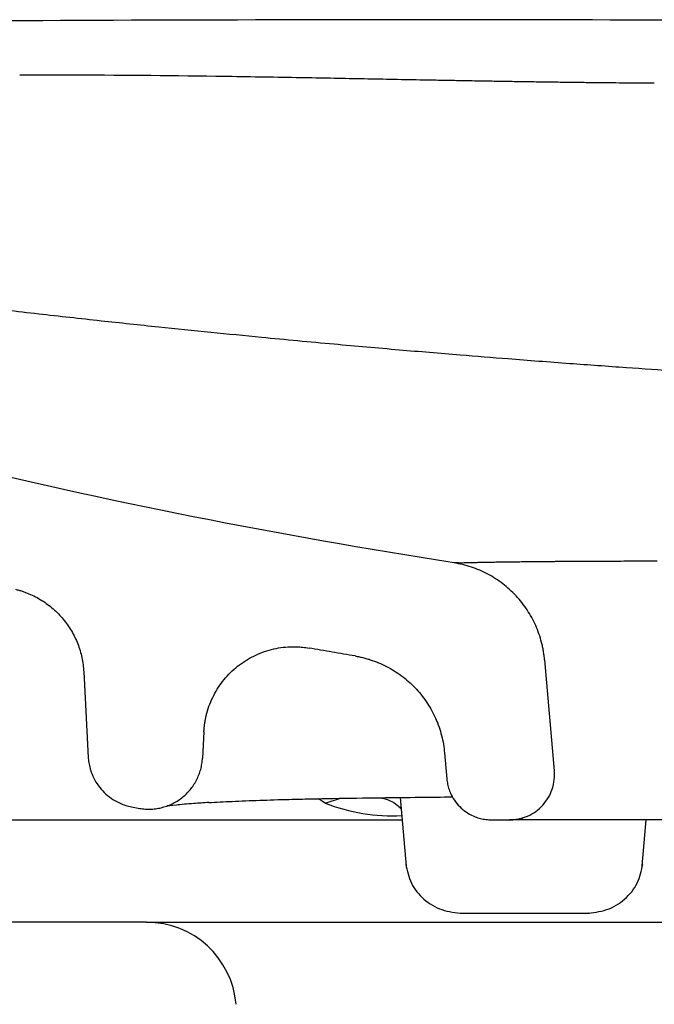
# Model space of a CAD drawing. Header units: millimetres. Extents: x 4421.4 to 4421.82, y 2367.666 to 2368.026.
# Tile 5 of 9: x 4421.545 to 4421.58, y 2367.971 to 2368.026. Entities that reach past the tile are written whole.
import ezdxf

# ---------------------------------------------------------------- set-up
doc = ezdxf.new("R2010")
doc.units = ezdxf.units.MM
doc.layers.add('SANINDUSA', color=3, linetype='Continuous')

msp = doc.modelspace()

# ---------------------------------------------------------------- linework, layer by layer
at = {"layer": 'SANINDUSA'}
for p, q in [((4421.574263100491, 2367.990479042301), (4421.574803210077, 2367.984305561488)), ((4421.548609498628, 2367.989820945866), (4421.548859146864, 2367.985057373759)), ((4421.555297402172, 2367.986480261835), (4421.555220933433, 2367.985021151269)), ((4421.568692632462, 2367.985309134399), (4421.568818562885, 2367.983869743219)), ((4421.562043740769, 2367.982522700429), (4421.56290412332, 2367.982784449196)), ((4421.566223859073, 2367.982830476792), (4421.566557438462, 2367.979016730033)), ((4421.551269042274, 2367.982309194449), (4421.551644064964, 2367.982234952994)), ((4421.562043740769, 2367.982522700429), (4421.561681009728, 2367.982762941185)), ((4421.566146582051, 2367.982306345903), (4421.566146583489, 2367.982306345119)), ((4421.571308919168, 2367.981587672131), (4421.572312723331, 2367.981587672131)), ((4421.579700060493, 2367.979028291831), (4421.579923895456, 2367.981587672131)), ((4421.552112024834, 2367.975887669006), (4421.480797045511, 2367.975887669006)), ((4421.552112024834, 2367.975887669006), (4421.626026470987, 2367.975887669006))]:
    msp.add_line(p, q, dxfattribs=at)
at = {"layer": 'SANINDUSA', "flags": 128}
msp.add_lwpolyline([(4421.566277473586, 2367.982217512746), (4421.566146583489, 2367.982306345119), (4421.566146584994, 2367.982306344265)], dxfattribs=at)
at = {"layer": 'SANINDUSA'}
for centre, radius, start, end in [((4421.569381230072, 2367.994936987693), 0.0009557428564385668, 85.03491030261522, 98.46199369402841), ((4421.565825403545, 2367.992208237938), 0.01039762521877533, 248.6721246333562, 272.6827258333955), ((4421.552112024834, 2367.970887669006), 0.005000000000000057, 4.999999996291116, 90)]:
    msp.add_arc(centre, radius, start, end, dxfattribs=at)
for points, knots in [([(4421.790377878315, 2368.009163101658), (4421.785512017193, 2368.010676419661), (4421.775780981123, 2368.013702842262), (4421.76089597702, 2368.017434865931), (4421.74578073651, 2368.020364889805), (4421.730334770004, 2368.022464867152), (4421.714652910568, 2368.023768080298), (4421.693514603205, 2368.024543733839), (4421.667088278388, 2368.02509614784), (4421.63538556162, 2368.025631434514), (4421.603678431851, 2368.026010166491), (4421.572020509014, 2368.026120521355), (4421.540414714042, 2368.026066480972), (4421.519381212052, 2368.025799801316), (4421.508864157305, 2368.025666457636)], [0, 0, 0, 0, 0.05398555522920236, 0.1079634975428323, 0.1625019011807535, 0.2170432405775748, 0.2730481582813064, 0.3291597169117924, 0.4411382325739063, 0.5531181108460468, 0.6651184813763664, 0.7771188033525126, 0.8885561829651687, 1, 1, 1, 1]), ([(4421.545044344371, 2368.023031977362), (4421.545054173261, 2368.023032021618), (4421.545073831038, 2368.02303211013), (4421.545113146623, 2368.023032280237), (4421.545162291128, 2368.023032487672), (4421.545240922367, 2368.023032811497), (4421.545457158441, 2368.023033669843), (4421.546282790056, 2368.023036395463), (4421.549821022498, 2368.023039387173), (4421.553201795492, 2368.022999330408), (4421.555953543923, 2368.02296672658)], [0, 0, 0, 0, 0.002702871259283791, 0.005405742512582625, 0.0108114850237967, 0.01621722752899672, 0.02702871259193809, 0.070274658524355, 0.2432587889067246, 1, 1, 1, 1]), ([(4421.555953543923, 2368.02296672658), (4421.556031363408, 2368.022965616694), (4421.556181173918, 2368.022963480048), (4421.556402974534, 2368.022960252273), (4421.556546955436, 2368.022958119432), (4421.556618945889, 2368.022957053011)], [0, 0, 0, 0, 0.3508518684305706, 0.6754259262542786, 1, 1, 1, 1]), ([(4421.556618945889, 2368.022957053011), (4421.557976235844, 2368.022935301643), (4421.56043952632, 2368.022895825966), (4421.564008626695, 2368.022827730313), (4421.566220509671, 2368.022785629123), (4421.567326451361, 2368.022764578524)], [0, 0, 0, 0, 0.3802687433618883, 0.6901343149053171, 1, 1, 1, 1]), ([(4421.567326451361, 2368.022764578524), (4421.567484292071, 2368.022761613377), (4421.567786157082, 2368.022755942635), (4421.56823204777, 2368.022747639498), (4421.568520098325, 2368.022742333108), (4421.568664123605, 2368.022739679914)], [0, 0, 0, 0, 0.3539907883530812, 0.6769953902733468, 1, 1, 1, 1]), ([(4421.568664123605, 2368.022739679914), (4421.568821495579, 2368.022736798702), (4421.569123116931, 2368.022731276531), (4421.569568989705, 2368.022723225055), (4421.569857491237, 2368.022718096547), (4421.570001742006, 2368.022715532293)], [0, 0, 0, 0, 0.3529542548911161, 0.6764771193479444, 1, 1, 1, 1]), ([(4421.570001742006, 2368.022715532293), (4421.570158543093, 2368.022712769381), (4421.570459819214, 2368.022707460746), (4421.570905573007, 2368.022699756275), (4421.571194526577, 2368.022694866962), (4421.571339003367, 2368.022692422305)], [0, 0, 0, 0, 0.3517682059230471, 0.6758840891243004, 1, 1, 1, 1]), ([(4421.571339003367, 2368.022692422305), (4421.571495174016, 2368.022689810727), (4421.571796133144, 2368.02268477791), (4421.572241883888, 2368.02267751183), (4421.572531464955, 2368.02267292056), (4421.572676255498, 2368.022670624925)], [0, 0, 0, 0, 0.3503566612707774, 0.6751783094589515, 1, 1, 1, 1]), ([(4421.572676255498, 2368.022670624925), (4421.572831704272, 2368.022668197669), (4421.573132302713, 2368.022663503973), (4421.57357805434, 2368.022656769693), (4421.573868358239, 2368.022652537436), (4421.574013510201, 2368.022650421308)], [0, 0, 0, 0, 0.3487367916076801, 0.6743683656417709, 1, 1, 1, 1]), ([(4421.574013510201, 2368.022650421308), (4421.57416815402, 2368.022648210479), (4421.574468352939, 2368.022643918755), (4421.574914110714, 2368.022637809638), (4421.57520522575, 2368.022633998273), (4421.575350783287, 2368.02263209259)], [0, 0, 0, 0, 0.3469263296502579, 0.6734631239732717, 1, 1, 1, 1]), ([(4421.575350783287, 2368.02263209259), (4421.575504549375, 2368.02263012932), (4421.575804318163, 2368.022626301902), (4421.576250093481, 2368.022620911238), (4421.576542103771, 2368.022617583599), (4421.576688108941, 2368.022615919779)], [0, 0, 0, 0, 0.3449437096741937, 0.6724718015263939, 1, 1, 1, 1]), ([(4421.576688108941, 2368.022615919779), (4421.576840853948, 2368.022614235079), (4421.577140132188, 2368.022610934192), (4421.57758594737, 2368.022606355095), (4421.577879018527, 2368.022603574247), (4421.578025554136, 2368.022602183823)], [0, 0, 0, 0, 0.3426223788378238, 0.6713111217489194, 1, 1, 1, 1]), ([(4421.578025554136, 2368.022602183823), (4421.578294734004, 2368.022599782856), (4421.578820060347, 2368.022595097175), (4421.579601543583, 2368.022589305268), (4421.580113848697, 2368.022586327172), (4421.58037000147, 2368.022584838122)], [0, 0, 0, 0, 0.3444518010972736, 0.6722256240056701, 1, 1, 1, 1]), ([(4421.530769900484, 2368.011628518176), (4421.538064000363, 2368.010700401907), (4421.538984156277, 2368.010585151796), (4421.540632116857, 2368.010383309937), (4421.54298843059, 2368.010100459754), (4421.546049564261, 2368.009746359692), (4421.549462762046, 2368.009368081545), (4421.552658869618, 2368.009026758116), (4421.555634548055, 2368.008721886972), (4421.558882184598, 2368.008402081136), (4421.562372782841, 2368.008074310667), (4421.566067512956, 2368.0077482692), (4421.569301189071, 2368.007478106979), (4421.572463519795, 2368.007225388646), (4421.575545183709, 2368.006990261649), (4421.57867812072, 2368.006764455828), (4421.581413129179, 2368.006575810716), (4421.583678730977, 2368.006426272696), (4421.585855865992, 2368.006287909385), (4421.587819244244, 2368.006168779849), (4421.589806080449, 2368.006053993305), (4421.591759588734, 2368.005945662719), (4421.594207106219, 2368.005816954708), (4421.59704056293, 2368.005678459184), (4421.599872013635, 2368.005551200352), (4421.602506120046, 2368.005443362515), (4421.605368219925, 2368.005336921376), (4421.608731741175, 2368.005228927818), (4421.612452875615, 2368.005130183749), (4421.615191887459, 2368.005072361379), (4421.617182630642, 2368.005036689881), (4421.618644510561, 2368.005013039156), (4421.620533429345, 2368.00498690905), (4421.624912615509, 2368.00493654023), (4421.631759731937, 2368.004897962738), (4421.638687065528, 2368.004892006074), (4421.643032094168, 2368.004887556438), (4421.644731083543, 2368.004885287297), (4421.646175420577, 2368.004883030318), (4421.647624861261, 2368.004880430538), (4421.649072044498, 2368.004877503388), (4421.650954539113, 2368.004873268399), (4421.65325369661, 2368.004867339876), (4421.656102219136, 2368.00485878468), (4421.6593711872, 2368.004847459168), (4421.663049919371, 2368.004832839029), (4421.666980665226, 2368.004815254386), (4421.670822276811, 2368.004796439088), (4421.674473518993, 2368.004777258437), (4421.677885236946, 2368.004758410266), (4421.680578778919, 2368.004742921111), (4421.682672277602, 2368.004730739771), (4421.684233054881, 2368.004721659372), (4421.68575606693, 2368.00471273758), (4421.687980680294, 2368.004699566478), (4421.690656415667, 2368.00468340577), (4421.69362136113, 2368.004664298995), (4421.696293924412, 2368.004647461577), (4421.698987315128, 2368.004631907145), (4421.70187689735, 2368.004619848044), (4421.704350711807, 2368.004607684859), (4421.706657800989, 2368.004595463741), (4421.708973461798, 2368.004582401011), (4421.711796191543, 2368.004566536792), (4421.714782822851, 2368.004551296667), (4421.717413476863, 2368.004542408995), (4421.719633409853, 2368.004535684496), (4421.722064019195, 2368.004526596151), (4421.725258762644, 2368.004512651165), (4421.729161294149, 2368.004492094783), (4421.732893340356, 2368.004474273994), (4421.73621109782, 2368.004459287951), (4421.739176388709, 2368.004445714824), (4421.742141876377, 2368.00443266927), (4421.745183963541, 2368.004419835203), (4421.748298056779, 2368.004409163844), (4421.751282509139, 2368.004405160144), (4421.754180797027, 2368.004404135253), (4421.757085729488, 2368.004403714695), (4421.760461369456, 2368.004404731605), (4421.764200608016, 2368.004411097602), (4421.767139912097, 2368.004412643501), (4421.769064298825, 2368.004416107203), (4421.770044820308, 2368.004418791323), (4421.771022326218, 2368.004422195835), (4421.771985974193, 2368.004426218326), (4421.772934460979, 2368.004430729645), (4421.773848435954, 2368.004435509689), (4421.774728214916, 2368.004440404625), (4421.775458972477, 2368.00444462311), (4421.776048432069, 2368.004448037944), (4421.776503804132, 2368.004450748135), (4421.777093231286, 2368.004454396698), (4421.777825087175, 2368.004459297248), (4421.778735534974, 2368.004466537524), (4421.779692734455, 2368.004475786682), (4421.780694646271, 2368.004483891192), (4421.781638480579, 2368.004491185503), (4421.782355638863, 2368.004497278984), (4421.782875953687, 2368.004501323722), (4421.78324919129, 2368.004503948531), (4421.783684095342, 2368.004507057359), (4421.784199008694, 2368.004511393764), (4421.784765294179, 2368.004516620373), (4421.785294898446, 2368.004521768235), (4421.785594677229, 2368.004524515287), (4421.787084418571, 2368.004525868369)], [0, 0, 0, 0, 0.005923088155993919, 0.01165204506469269, 0.02073846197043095, 0.03543503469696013, 0.0495962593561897, 0.06242991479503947, 0.07388521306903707, 0.08487258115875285, 0.1004091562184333, 0.1140531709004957, 0.126584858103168, 0.1363053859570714, 0.1486772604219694, 0.1598799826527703, 0.1696692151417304, 0.1774827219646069, 0.1835472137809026, 0.1922771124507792, 0.1977607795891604, 0.2039561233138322, 0.2122720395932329, 0.2227095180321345, 0.2327030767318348, 0.2408730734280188, 0.2492214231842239, 0.261431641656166, 0.2745294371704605, 0.2863640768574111, 0.2887227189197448, 0.2943489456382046, 0.3009164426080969, 0.307514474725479, 0.3378935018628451, 0.3689130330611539, 0.3762382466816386, 0.3809873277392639, 0.385761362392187, 0.3905603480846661, 0.3953590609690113, 0.4001098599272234, 0.4092238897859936, 0.41815199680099, 0.42834757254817, 0.4416291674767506, 0.4546207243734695, 0.4673221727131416, 0.4797340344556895, 0.4908580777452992, 0.5012097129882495, 0.5065122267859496, 0.5116935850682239, 0.5167537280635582, 0.5216926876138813, 0.5338883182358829, 0.5434971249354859, 0.5514314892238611, 0.5607890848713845, 0.5707010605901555, 0.5807409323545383, 0.5860515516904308, 0.5944075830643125, 0.6046666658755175, 0.6154694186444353, 0.6258708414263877, 0.632692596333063, 0.6393905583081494, 0.6522954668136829, 0.6678613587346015, 0.6830436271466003, 0.6949518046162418, 0.7065084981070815, 0.7181839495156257, 0.7307513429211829, 0.7440839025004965, 0.7577438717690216, 0.7699940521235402, 0.7835305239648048, 0.7987028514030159, 0.8196834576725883, 0.8421600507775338, 0.8479160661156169, 0.853926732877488, 0.8600120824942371, 0.866172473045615, 0.8724083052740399, 0.8787200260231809, 0.8847410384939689, 0.8908304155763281, 0.8945105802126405, 0.8977985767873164, 0.901121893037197, 0.9081002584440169, 0.9152303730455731, 0.9238986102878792, 0.9335164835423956, 0.9433292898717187, 0.9523613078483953, 0.9570799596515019, 0.9614850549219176, 0.9659665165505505, 0.9735884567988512, 0.9823831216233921, 0.9913226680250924, 1, 1, 1, 1]), ([(4421.569220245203, 2367.995882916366), (4421.559509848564, 2367.9974136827), (4421.549847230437, 2367.999272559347), (4421.535542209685, 2368.002847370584), (4421.530808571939, 2368.004177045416), (4421.521418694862, 2368.007085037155), (4421.516761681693, 2368.00866143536), (4421.512141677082, 2368.010339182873)], [0, 0, 0, 0, 0.5000000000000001, 0.5000000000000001, 0.7500000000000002, 0.7500000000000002, 1, 1, 1, 1]), ([(4421.570420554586, 2367.995909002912), (4421.570451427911, 2367.995910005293), (4421.570513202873, 2367.995912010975), (4421.570627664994, 2367.995914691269), (4421.570765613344, 2367.995916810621), (4421.570920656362, 2367.995919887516), (4421.571109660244, 2367.995923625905), (4421.571336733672, 2367.995928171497), (4421.571556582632, 2367.995931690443), (4421.571731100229, 2367.995933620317), (4421.571853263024, 2367.995934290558), (4421.571973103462, 2367.995936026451), (4421.572089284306, 2367.995939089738), (4421.572230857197, 2367.995941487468), (4421.572399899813, 2367.995943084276), (4421.572588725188, 2367.995945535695), (4421.57278279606, 2367.995947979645), (4421.572981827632, 2367.995950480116), (4421.573186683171, 2367.995952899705), (4421.573397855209, 2367.995955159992), (4421.573616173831, 2367.995957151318), (4421.573841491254, 2367.995958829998), (4421.573998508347, 2367.995959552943), (4421.574077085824, 2367.995959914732)], [0, 0, 0, 0, 0.04015871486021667, 0.08035425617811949, 0.1350345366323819, 0.1897493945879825, 0.2445033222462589, 0.3265132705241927, 0.408658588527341, 0.4408567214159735, 0.4730845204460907, 0.5063361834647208, 0.5395712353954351, 0.5728459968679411, 0.6201193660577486, 0.6674276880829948, 0.7147746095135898, 0.7621646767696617, 0.8096034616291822, 0.8570976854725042, 0.9046553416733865, 0.952285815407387, 1, 1, 1, 1]), ([(4421.574077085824, 2367.995959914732), (4421.574123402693, 2367.995960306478), (4421.574215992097, 2367.995961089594), (4421.57434886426, 2367.995963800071), (4421.574512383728, 2367.995965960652), (4421.574709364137, 2367.995967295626), (4421.574934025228, 2367.995969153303), (4421.57516367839, 2367.995970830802), (4421.575629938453, 2367.995974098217), (4421.576363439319, 2367.995978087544), (4421.577407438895, 2367.995982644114), (4421.578334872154, 2367.995985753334), (4421.579106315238, 2367.995988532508), (4421.579636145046, 2367.995989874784), (4421.580111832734, 2367.995990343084), (4421.580390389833, 2367.995990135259), (4421.580529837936, 2367.99599003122)], [0, 0, 0, 0, 0.02657495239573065, 0.05312446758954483, 0.07971051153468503, 0.1202997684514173, 0.160930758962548, 0.2016048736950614, 0.2423236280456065, 0.4044241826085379, 0.5673015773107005, 0.7297453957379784, 0.8108563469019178, 0.8922133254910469, 0.9460410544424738, 1, 1, 1, 1]), ([(4421.569220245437, 2367.995882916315), (4421.569220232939, 2367.995882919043), (4421.569220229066, 2367.995882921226), (4421.569220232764, 2367.995882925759), (4421.569220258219, 2367.995882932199), (4421.569220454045, 2367.995882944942), (4421.569221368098, 2367.995882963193), (4421.569225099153, 2367.995882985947), (4421.569230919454, 2367.995883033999), (4421.569235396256, 2367.995883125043)], [0, 0, 0, 0, 0.03125000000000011, 0.03125000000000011, 0.06250000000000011, 0.1250000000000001, 0.2500000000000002, 0.5000000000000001, 1, 1, 1, 1]), ([(4421.574263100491, 2367.990479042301), (4421.574254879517, 2367.990561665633), (4421.574238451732, 2367.990726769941), (4421.574200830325, 2367.990972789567), (4421.574153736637, 2367.991217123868), (4421.574077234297, 2367.991539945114), (4421.573956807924, 2367.991937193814), (4421.573773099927, 2367.992400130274), (4421.573551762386, 2367.992846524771), (4421.57320850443, 2367.993414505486), (4421.572692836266, 2367.994068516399), (4421.572076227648, 2367.994627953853), (4421.571533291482, 2367.995009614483), (4421.571103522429, 2367.995261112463), (4421.570654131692, 2367.9954766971), (4421.570188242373, 2367.995653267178), (4421.569710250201, 2367.995793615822), (4421.569384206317, 2367.995853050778), (4421.569221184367, 2367.995882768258)], [0, 0, 0, 0, 0.03129524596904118, 0.06253657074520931, 0.09377789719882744, 0.1250731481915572, 0.1875671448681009, 0.2500611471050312, 0.3126133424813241, 0.3751655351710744, 0.4999916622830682, 0.6250418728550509, 0.6874836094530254, 0.7499253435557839, 0.8125327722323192, 0.8751402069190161, 0.9375701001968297, 1, 1, 1, 1]), ([(4421.569463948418, 2367.995889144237), (4421.569487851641, 2367.995889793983), (4421.569585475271, 2367.995892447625), (4421.569872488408, 2367.995899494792), (4421.570134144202, 2367.995904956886), (4421.570189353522, 2367.995906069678), (4421.570210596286, 2367.995906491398), (4421.570214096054, 2367.995906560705), (4421.57021542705, 2367.995906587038), (4421.570215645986, 2367.995906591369), (4421.570215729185, 2367.995906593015), (4421.570215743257, 2367.995906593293), (4421.570239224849, 2367.995907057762), (4421.570304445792, 2367.995908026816), (4421.570375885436, 2367.99590862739), (4421.570420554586, 2367.995909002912)], [0, 0, 0, 0, 0.1748251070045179, 0.7140067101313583, 0.7996734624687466, 0.8424070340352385, 0.8477428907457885, 0.8504102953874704, 0.8507436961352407, 0.8509103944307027, 0.8509312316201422, 0.8509416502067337, 0.8509438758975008, 0.9067995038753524, 1, 1, 1, 1]), ([(4421.544802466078, 2367.994416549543), (4421.544867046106, 2367.994399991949), (4421.544996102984, 2367.994366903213), (4421.545186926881, 2367.994307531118), (4421.545375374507, 2367.994241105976), (4421.545622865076, 2367.994142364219), (4421.545924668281, 2367.994000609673), (4421.546387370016, 2367.99373606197), (4421.546924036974, 2367.993337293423), (4421.547483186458, 2367.992762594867), (4421.547943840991, 2367.992106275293), (4421.54823572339, 2367.991504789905), (4421.548409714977, 2367.991000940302), (4421.548508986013, 2367.990613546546), (4421.548579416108, 2367.990219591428), (4421.548599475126, 2367.98995382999), (4421.548609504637, 2367.989820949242)], [0, 0, 0, 0, 0.03129293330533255, 0.06253587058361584, 0.09377887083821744, 0.1250719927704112, 0.18759538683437, 0.2501189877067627, 0.3750656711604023, 0.5000124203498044, 0.624959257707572, 0.7499061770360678, 0.8124296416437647, 0.8749531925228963, 0.9374765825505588, 0.9999999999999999, 0.9999999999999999, 0.9999999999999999, 0.9999999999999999]), ([(4421.555297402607, 2367.986480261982), (4421.555301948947, 2367.986550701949), (4421.555311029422, 2367.986691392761), (4421.555335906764, 2367.986901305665), (4421.555369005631, 2367.987109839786), (4421.555411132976, 2367.987316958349), (4421.555487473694, 2367.98762529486), (4421.555619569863, 2367.988028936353), (4421.555837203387, 2367.988512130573), (4421.556103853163, 2367.988969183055), (4421.556521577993, 2367.989537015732), (4421.557153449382, 2367.990160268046), (4421.557902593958, 2367.990636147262), (4421.558549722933, 2367.990915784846), (4421.559054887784, 2367.991073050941), (4421.559574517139, 2367.991176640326), (4421.560044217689, 2367.991219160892), (4421.560455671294, 2367.991219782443), (4421.560807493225, 2367.991197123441), (4421.561039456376, 2367.991161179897), (4421.561155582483, 2367.991143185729)], [0, 0, 0, 0, 0.0250405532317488, 0.05001387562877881, 0.07496474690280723, 0.09993806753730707, 0.1249786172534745, 0.1876439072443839, 0.2503092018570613, 0.3126661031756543, 0.3750230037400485, 0.5000323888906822, 0.625067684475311, 0.6874176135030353, 0.7497674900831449, 0.8124210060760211, 0.8750744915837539, 0.9167509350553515, 0.9583235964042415, 1, 1, 1, 1]), ([(4421.563714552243, 2367.990702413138), (4421.563288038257, 2367.990774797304), (4421.562434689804, 2367.990919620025), (4421.561582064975, 2367.991068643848), (4421.561155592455, 2367.991143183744)], [0, 0, 0, 0, 0.4998122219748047, 1, 1, 1, 1]), ([(4421.563714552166, 2367.99070241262), (4421.563795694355, 2367.990687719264), (4421.563957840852, 2367.99065835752), (4421.564198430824, 2367.990601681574), (4421.564436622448, 2367.990535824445), (4421.564750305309, 2367.990434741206), (4421.56513435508, 2367.990284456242), (4421.565578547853, 2367.99006665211), (4421.56600345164, 2367.989813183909), (4421.56653978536, 2367.989429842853), (4421.567148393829, 2367.988869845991), (4421.567656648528, 2367.988217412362), (4421.56799478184, 2367.987651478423), (4421.568212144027, 2367.98720806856), (4421.568392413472, 2367.986749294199), (4421.568533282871, 2367.986278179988), (4421.568638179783, 2367.98579747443), (4421.56867439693, 2367.985471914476), (4421.568692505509, 2367.985309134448)], [0, 0, 0, 0, 0.03133550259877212, 0.06261775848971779, 0.09390002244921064, 0.1252355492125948, 0.1878400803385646, 0.2504446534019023, 0.3130492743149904, 0.37565389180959, 0.5007566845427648, 0.6258596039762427, 0.6884644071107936, 0.7510692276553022, 0.8133228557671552, 0.8755765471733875, 0.9377882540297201, 1, 1, 1, 1]), ([(4421.56821425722, 2367.987173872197), (4421.568227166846, 2367.98714923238), (4421.568256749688, 2367.98709276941), (4421.568280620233, 2367.987028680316), (4421.568295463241, 2367.986991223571), (4421.568297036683, 2367.986987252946)], [0, 0, 0, 0, 0.4090518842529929, 0.9373561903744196, 1, 1, 1, 1]), ([(4421.548859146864, 2367.985057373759), (4421.548860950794, 2367.985039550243), (4421.548868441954, 2367.984929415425), (4421.548891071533, 2367.984765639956), (4421.548922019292, 2367.984603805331), (4421.548962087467, 2367.984443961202), (4421.549011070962, 2367.98428608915), (4421.549107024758, 2367.984027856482), (4421.549280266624, 2367.983681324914), (4421.549574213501, 2367.983280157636), (4421.549928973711, 2367.982931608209), (4421.550292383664, 2367.982678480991), (4421.550636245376, 2367.982503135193), (4421.550946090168, 2367.982383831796), (4421.551161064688, 2367.982334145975), (4421.551268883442, 2367.982309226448)], [0, 0, 0, 0, 0.04188184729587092, 0.0835090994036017, 0.1250084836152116, 0.1665078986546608, 0.208135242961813, 0.2500172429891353, 0.3749020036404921, 0.4997868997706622, 0.6246744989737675, 0.7495621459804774, 0.8332126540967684, 0.916349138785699, 1, 1, 1, 1]), ([(4421.551644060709, 2367.982234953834), (4421.551696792, 2367.982225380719), (4421.551802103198, 2367.982206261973), (4421.551961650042, 2367.982188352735), (4421.552121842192, 2367.982178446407), (4421.552336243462, 2367.982176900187), (4421.552604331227, 2367.982196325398), (4421.553025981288, 2367.982273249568), (4421.553534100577, 2367.982453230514), (4421.554083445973, 2367.982793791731), (4421.554547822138, 2367.983243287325), (4421.554846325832, 2367.983692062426), (4421.55502393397, 2367.984081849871), (4421.55512445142, 2367.984387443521), (4421.555194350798, 2367.984701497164), (4421.555212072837, 2367.984914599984), (4421.555220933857, 2367.985021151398)], [0, 0, 0, 0, 0.03130848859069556, 0.06252709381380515, 0.09374569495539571, 0.1250541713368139, 0.1877603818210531, 0.250466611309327, 0.3751132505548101, 0.5001522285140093, 0.62531005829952, 0.7499026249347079, 0.81253612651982, 0.875169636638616, 0.9375848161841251, 1, 1, 1, 1]), ([(4421.572312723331, 2367.981587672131), (4421.572355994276, 2367.981588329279), (4421.57244239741, 2367.98158964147), (4421.572571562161, 2367.981600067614), (4421.572699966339, 2367.981616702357), (4421.572869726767, 2367.981647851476), (4421.573078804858, 2367.981703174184), (4421.573401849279, 2367.981825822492), (4421.573779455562, 2367.982040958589), (4421.574169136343, 2367.982386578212), (4421.574479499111, 2367.982804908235), (4421.574660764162, 2367.983199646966), (4421.574754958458, 2367.983532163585), (4421.574798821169, 2367.983787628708), (4421.574818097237, 2367.984046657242), (4421.574808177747, 2367.984219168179), (4421.574803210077, 2367.984305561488)], [0, 0, 0, 0, 0.031347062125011, 0.06259360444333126, 0.09382332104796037, 0.125120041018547, 0.1875932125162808, 0.2501993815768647, 0.3751099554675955, 0.5000205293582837, 0.6249311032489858, 0.749841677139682, 0.8123148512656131, 0.8749210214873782, 0.9373605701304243, 1, 1, 1, 1]), ([(4421.568818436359, 2367.983869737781), (4421.568823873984, 2367.983818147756), (4421.568834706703, 2367.983715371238), (4421.568862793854, 2367.983563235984), (4421.568899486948, 2367.983413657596), (4421.568945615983, 2367.983266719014), (4421.569000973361, 2367.98312239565), (4421.569107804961, 2367.98288804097), (4421.569296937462, 2367.982578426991), (4421.569610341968, 2367.982234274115), (4421.569980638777, 2367.981951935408), (4421.570351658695, 2367.981767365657), (4421.570695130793, 2367.981657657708), (4421.570999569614, 2367.98159849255), (4421.571205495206, 2367.981591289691), (4421.571308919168, 2367.981587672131)], [0, 0, 0, 0, 0.04198418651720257, 0.08363997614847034, 0.1251265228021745, 0.1666049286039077, 0.2082363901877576, 0.2501803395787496, 0.3750414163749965, 0.5000520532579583, 0.6249131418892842, 0.7499237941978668, 0.8333966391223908, 0.9163252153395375, 1, 1, 1, 1]), ([(4421.555564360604, 2367.982550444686), (4421.555989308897, 2367.9825723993), (4421.556850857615, 2367.982616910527), (4421.558361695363, 2367.982676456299), (4421.559830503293, 2367.982723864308), (4421.561234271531, 2367.982755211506), (4421.562892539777, 2367.982786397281), (4421.564888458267, 2367.982815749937), (4421.567147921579, 2367.98284219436), (4421.568544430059, 2367.982855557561), (4421.569157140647, 2367.982861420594)], [0, 0, 0, 0, 0.1377951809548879, 0.2793687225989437, 0.4134709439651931, 0.5039256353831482, 0.5927445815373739, 0.7655511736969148, 0.8971368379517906, 0.9999999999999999, 0.9999999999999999, 0.9999999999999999, 0.9999999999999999]), ([(4421.565063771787, 2367.982816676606), (4421.56510857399, 2367.982810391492), (4421.565485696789, 2367.982757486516), (4421.565915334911, 2367.982552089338), (4421.566205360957, 2367.982277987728), (4421.566278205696, 2367.982209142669)], [0, 0, 0, 0, 0.0916976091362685, 0.7718651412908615, 0.9999999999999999, 0.9999999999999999, 0.9999999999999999, 0.9999999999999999]), ([(4421.555564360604, 2367.982550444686), (4421.555280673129, 2367.982531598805), (4421.554585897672, 2367.982485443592), (4421.55368167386, 2367.982403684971), (4421.553247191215, 2367.982357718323), (4421.553246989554, 2367.982357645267)], [0, 0, 0, 0, 0.2470668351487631, 0.6050883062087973, 1, 1, 1, 1]), ([(4421.534559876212, 2367.981587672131), (4421.53502726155, 2367.981587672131), (4421.535962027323, 2367.981587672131), (4421.53737496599, 2367.981587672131), (4421.53879521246, 2367.981587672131), (4421.540665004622, 2367.981587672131), (4421.542550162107, 2367.981587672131), (4421.544275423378, 2367.981587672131), (4421.545353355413, 2367.981587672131), (4421.546181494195, 2367.981587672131), (4421.546935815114, 2367.981587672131), (4421.547645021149, 2367.981587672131), (4421.548403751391, 2367.981587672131), (4421.549212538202, 2367.981587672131), (4421.550071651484, 2367.981587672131), (4421.55093356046, 2367.981587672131), (4421.552256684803, 2367.981587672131), (4421.553722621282, 2367.981587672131), (4421.555179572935, 2367.981587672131), (4421.556098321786, 2367.981587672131), (4421.556803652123, 2367.981587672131), (4421.557598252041, 2367.981587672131), (4421.558617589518, 2367.981587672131), (4421.559863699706, 2367.981587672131), (4421.561143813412, 2367.981587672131), (4421.562298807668, 2367.981587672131), (4421.563325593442, 2367.981587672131), (4421.56426581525, 2367.981587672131), (4421.565204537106, 2367.981587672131), (4421.565893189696, 2367.981587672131), (4421.566269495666, 2367.981587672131), (4421.566332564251, 2367.981587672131)], [0, 0, 0, 0, 0.04654998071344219, 0.09309947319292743, 0.1396492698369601, 0.1862003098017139, 0.2759909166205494, 0.3226576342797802, 0.3524602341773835, 0.3794554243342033, 0.4019364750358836, 0.424417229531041, 0.4468971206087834, 0.473873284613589, 0.5008497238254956, 0.5278275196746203, 0.5548058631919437, 0.6247318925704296, 0.6643756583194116, 0.6898572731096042, 0.7096605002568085, 0.7294635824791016, 0.7630713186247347, 0.8033978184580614, 0.8437839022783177, 0.8802240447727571, 0.9088869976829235, 0.9374144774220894, 0.9658450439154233, 0.9942756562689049, 1, 1, 1, 1]), ([(4421.772924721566, 2367.981587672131), (4421.772924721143, 2367.981587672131), (4421.772829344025, 2367.981587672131), (4421.772638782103, 2367.981587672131), (4421.772398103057, 2367.981587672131), (4421.77200592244, 2367.981587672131), (4421.771463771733, 2367.981587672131), (4421.771245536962, 2367.981587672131), (4421.771003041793, 2367.981587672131), (4421.770736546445, 2367.981587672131), (4421.770472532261, 2367.981587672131), (4421.770184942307, 2367.981587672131), (4421.769874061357, 2367.981587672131), (4421.769566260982, 2367.981587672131), (4421.769235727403, 2367.981587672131), (4421.768882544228, 2367.981587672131), (4421.768352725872, 2367.981587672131), (4421.767772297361, 2367.981587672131), (4421.767142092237, 2367.981587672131), (4421.766032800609, 2367.981587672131), (4421.764770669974, 2367.981587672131), (4421.763362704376, 2367.981587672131), (4421.763081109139, 2367.981587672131), (4421.762793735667, 2367.981587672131), (4421.762500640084, 2367.981587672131), (4421.761980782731, 2367.981587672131), (4421.761443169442, 2367.981587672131), (4421.760887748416, 2367.981587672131), (4421.760055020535, 2367.981587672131), (4421.759182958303, 2367.981587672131), (4421.758272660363, 2367.981587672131), (4421.757665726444, 2367.981587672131), (4421.757041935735, 2367.981587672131), (4421.756401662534, 2367.981587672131), (4421.755752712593, 2367.981587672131), (4421.755086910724, 2367.981587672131), (4421.754404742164, 2367.981587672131), (4421.753713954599, 2367.981587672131), (4421.753006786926, 2367.981587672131), (4421.75228312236, 2367.981587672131), (4421.751559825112, 2367.981587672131), (4421.750820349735, 2367.981587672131), (4421.750065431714, 2367.981587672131), (4421.748554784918, 2367.981587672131), (4421.746982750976, 2367.981587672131), (4421.745353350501, 2367.981587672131), (4421.743291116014, 2367.981587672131), (4421.741139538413, 2367.981587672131), (4421.73890741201, 2367.981587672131), (4421.737121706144, 2367.981587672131), (4421.735286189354, 2367.981587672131), (4421.733405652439, 2367.981587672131), (4421.731018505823, 2367.981587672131), (4421.728561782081, 2367.981587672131), (4421.726045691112, 2367.981587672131), (4421.725542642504, 2367.981587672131), (4421.725037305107, 2367.981587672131), (4421.724529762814, 2367.981587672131), (4421.723514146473, 2367.981587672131), (4421.722490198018, 2367.981587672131), (4421.721457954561, 2367.981587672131), (4421.720388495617, 2367.981587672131), (4421.719310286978, 2367.981587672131), (4421.718224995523, 2367.981587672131), (4421.717139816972, 2367.981587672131), (4421.716048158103, 2367.981587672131), (4421.714949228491, 2367.981587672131), (4421.714399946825, 2367.981587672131), (4421.713849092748, 2367.981587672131), (4421.713296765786, 2367.981587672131), (4421.712191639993, 2367.981587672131), (4421.71108135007, 2367.981587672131), (4421.709965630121, 2367.981587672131), (4421.709407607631, 2367.981587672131), (4421.708848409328, 2367.981587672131), (4421.708288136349, 2367.981587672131), (4421.707200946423, 2367.981587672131), (4421.70610999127, 2367.981587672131), (4421.705015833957, 2367.981587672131), (4421.704469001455, 2367.981587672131), (4421.703921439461, 2367.981587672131), (4421.703373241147, 2367.981587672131), (4421.702276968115, 2367.981587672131), (4421.701178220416, 2367.981587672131), (4421.700077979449, 2367.981587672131), (4421.698426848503, 2367.981587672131), (4421.696772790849, 2367.981587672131), (4421.695118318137, 2367.981587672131), (4421.680118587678, 2367.981587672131), (4421.66511885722, 2367.981587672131), (4421.650119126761, 2367.981587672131), (4421.649567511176, 2367.981587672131), (4421.649015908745, 2367.981587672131), (4421.64846441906, 2367.981587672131), (4421.647913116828, 2367.981587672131), (4421.647361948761, 2367.981587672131), (4421.64681101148, 2367.981587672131), (4421.64626019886, 2367.981587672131), (4421.645709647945, 2367.981587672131), (4421.645159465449, 2367.981587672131), (4421.644609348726, 2367.981587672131), (4421.644059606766, 2367.981587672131), (4421.643510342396, 2367.981587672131), (4421.642425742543, 2367.981587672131), (4421.641301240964, 2367.981587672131), (4421.640221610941, 2367.981587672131), (4421.639674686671, 2367.981587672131), (4421.639128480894, 2367.981587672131), (4421.638583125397, 2367.981587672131), (4421.638037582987, 2367.981587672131), (4421.637492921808, 2367.981587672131), (4421.636949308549, 2367.981587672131), (4421.636389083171, 2367.981587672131), (4421.635829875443, 2367.981587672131), (4421.635271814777, 2367.981587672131), (4421.634713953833, 2367.981587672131), (4421.634157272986, 2367.981587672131), (4421.6336020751, 2367.981587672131), (4421.63316104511, 2367.981587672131), (4421.632720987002, 2367.981587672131), (4421.632281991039, 2367.981587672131), (4421.632168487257, 2367.981587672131), (4421.632054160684, 2367.981587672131), (4421.631940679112, 2367.981587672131), (4421.629177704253, 2367.981587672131), (4421.626453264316, 2367.981587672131), (4421.623779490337, 2367.981587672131), (4421.621715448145, 2367.981587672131), (4421.619683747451, 2367.981587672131), (4421.617689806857, 2367.981587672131), (4421.615204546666, 2367.981587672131), (4421.612781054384, 2367.981587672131), (4421.610429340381, 2367.981587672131), (4421.60950050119, 2367.981587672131), (4421.60858315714, 2367.981587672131), (4421.60767802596, 2367.981587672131), (4421.606320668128, 2367.981587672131), (4421.604991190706, 2367.981587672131), (4421.603691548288, 2367.981587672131), (4421.602824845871, 2367.981587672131), (4421.601971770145, 2367.981587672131), (4421.601132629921, 2367.981587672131), (4421.599883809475, 2367.981587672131), (4421.598666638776, 2367.981587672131), (4421.59748289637, 2367.981587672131), (4421.594732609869, 2367.981587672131), (4421.592167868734, 2367.981587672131), (4421.589808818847, 2367.981587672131), (4421.589480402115, 2367.981587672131), (4421.589156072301, 2367.981587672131), (4421.588835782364, 2367.981587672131), (4421.588200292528, 2367.981587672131), (4421.587566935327, 2367.981587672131), (4421.586964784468, 2367.981587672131), (4421.586661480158, 2367.981587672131), (4421.58636223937, 2367.981587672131), (4421.586067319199, 2367.981587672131), (4421.585772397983, 2367.981587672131), (4421.585481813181, 2367.981587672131), (4421.585195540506, 2367.981587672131), (4421.584909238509, 2367.981587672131), (4421.584627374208, 2367.981587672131), (4421.584349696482, 2367.981587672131), (4421.584071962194, 2367.981587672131), (4421.583798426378, 2367.981587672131), (4421.58353003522, 2367.981587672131), (4421.583261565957, 2367.981587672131), (4421.582996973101, 2367.981587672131), (4421.582736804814, 2367.981587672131), (4421.582177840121, 2367.981587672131), (4421.581560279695, 2367.981587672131), (4421.581047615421, 2367.981587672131), (4421.58077866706, 2367.981587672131), (4421.58051450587, 2367.981587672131), (4421.58025577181, 2367.981587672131), (4421.579997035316, 2367.981587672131), (4421.579743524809, 2367.981587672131), (4421.57949955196, 2367.981587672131), (4421.579412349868, 2367.981587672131), (4421.5793269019, 2367.981587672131), (4421.579242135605, 2367.981587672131), (4421.579089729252, 2367.981587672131), (4421.578927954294, 2367.981587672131), (4421.578779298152, 2367.981587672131), (4421.578258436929, 2367.981587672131), (4421.577747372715, 2367.981587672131), (4421.577295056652, 2367.981587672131), (4421.577166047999, 2367.981587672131), (4421.577025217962, 2367.981587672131), (4421.576901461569, 2367.981587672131), (4421.576746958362, 2367.981587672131), (4421.576590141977, 2367.981587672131), (4421.576437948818, 2367.981587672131), (4421.576410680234, 2367.981587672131), (4421.576381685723, 2367.981587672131), (4421.576354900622, 2367.981587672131), (4421.576002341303, 2367.981587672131), (4421.575670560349, 2367.981587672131), (4421.575363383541, 2367.981587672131), (4421.575054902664, 2367.981587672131), (4421.574762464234, 2367.981587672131), (4421.57450089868, 2367.981587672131), (4421.574233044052, 2367.981587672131), (4421.573993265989, 2367.981587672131), (4421.57377367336, 2367.981587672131), (4421.573459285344, 2367.981587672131), (4421.573192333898, 2367.981587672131), (4421.572982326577, 2367.981587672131), (4421.572974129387, 2367.981587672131), (4421.572963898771, 2367.981587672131), (4421.572955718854, 2367.981587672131), (4421.572527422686, 2367.981587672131), (4421.572312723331, 2367.981587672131), (4421.572312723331, 2367.981587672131)], [0, 0, 0, 0, 1, 1, 1, 2, 2, 2, 3, 3, 3, 4, 4, 4, 5, 5, 5, 6, 6, 6, 7, 7, 7, 8, 8, 8, 9, 9, 9, 10, 10, 10, 11, 11, 11, 12, 12, 12, 13, 13, 13, 14, 14, 14, 15, 15, 15, 16, 16, 16, 17, 17, 17, 18, 18, 18, 19, 19, 19, 20, 20, 20, 21, 21, 21, 22, 22, 22, 23, 23, 23, 24, 24, 24, 25, 25, 25, 26, 26, 26, 27, 27, 27, 28, 28, 28, 29, 29, 29, 30, 30, 30, 31, 31, 31, 32, 32, 32, 33, 33, 33, 34, 34, 34, 35, 35, 35, 36, 36, 36, 37, 37, 37, 38, 38, 38, 39, 39, 39, 40, 40, 40, 41, 41, 41, 42, 42, 42, 43, 43, 43, 44, 44, 44, 45, 45, 45, 46, 46, 46, 47, 47, 47, 48, 48, 48, 49, 49, 49, 50, 50, 50, 51, 51, 51, 52, 52, 52, 53, 53, 53, 54, 54, 54, 55, 55, 55, 56, 56, 56, 57, 57, 57, 58, 58, 58, 59, 59, 59, 60, 60, 60, 61, 61, 61, 62, 62, 62, 63, 63, 63, 64, 64, 64, 65, 65, 65, 66, 66, 66, 67, 67, 67, 68, 68, 68, 69, 69, 69, 70, 70, 70, 71, 71, 71, 71]), ([(4421.566537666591, 2367.979126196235), (4421.566612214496, 2367.97876017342), (4421.566760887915, 2367.978030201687), (4421.567499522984, 2367.977133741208), (4421.568508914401, 2367.976510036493), (4421.569312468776, 2367.976428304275), (4421.569711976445, 2367.976387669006)], [0, 0, 0, 0, 0.2529136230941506, 0.5043942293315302, 0.7535968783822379, 1, 1, 1, 1]), ([(4421.576549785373, 2367.976387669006), (4421.576949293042, 2367.976428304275), (4421.577752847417, 2367.976510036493), (4421.578762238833, 2367.977133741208), (4421.579500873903, 2367.978030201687), (4421.579649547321, 2367.97876017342), (4421.579724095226, 2367.979126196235)], [0, 0, 0, 0, 0.2464031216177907, 0.4956057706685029, 0.7470863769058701, 1, 1, 1, 1]), ([(4421.569713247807, 2367.976387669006), (4421.569714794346, 2367.976387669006), (4421.569784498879, 2367.976387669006), (4421.570046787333, 2367.976387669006), (4421.570592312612, 2367.976387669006), (4421.571410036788, 2367.976387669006), (4421.57255193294, 2367.976387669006), (4421.57350764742, 2367.976387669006), (4421.574031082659, 2367.976387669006), (4421.574031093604, 2367.976387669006), (4421.57403112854, 2367.976387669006), (4421.574031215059, 2367.976387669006), (4421.574031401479, 2367.976387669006), (4421.574038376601, 2367.976387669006), (4421.574073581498, 2367.976387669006), (4421.574178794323, 2367.976387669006), (4421.574362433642, 2367.976387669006), (4421.574647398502, 2367.976387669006), (4421.574989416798, 2367.976387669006), (4421.57539930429, 2367.976387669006), (4421.575736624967, 2367.976387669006), (4421.576004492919, 2367.976387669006), (4421.57617606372, 2367.976387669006), (4421.576274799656, 2367.976387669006), (4421.576341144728, 2367.976387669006), (4421.576363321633, 2367.976387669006), (4421.576378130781, 2367.976387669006)], [0, 0, 0, 0, 0.003314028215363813, 0.1493675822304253, 0.2905883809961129, 0.4618995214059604, 0.6438246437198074, 0.8281653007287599, 0.8281662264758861, 0.8281668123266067, 0.8281691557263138, 0.8281785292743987, 0.8281972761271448, 0.8282347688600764, 0.830631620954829, 0.8401738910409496, 0.8591787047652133, 0.8719772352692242, 0.8942695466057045, 0.9163800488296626, 0.9380583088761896, 0.9524216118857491, 0.9705038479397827, 0.9809019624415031, 0.9872468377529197, 1, 1, 1, 1]), ([(4421.576378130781, 2367.976387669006), (4421.57641241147, 2367.976387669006), (4421.576478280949, 2367.976387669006), (4421.576558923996, 2367.976387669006), (4421.57661272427, 2367.976387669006), (4421.576649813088, 2367.976387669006), (4421.576675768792, 2367.976387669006), (4421.576704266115, 2367.976387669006), (4421.576732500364, 2367.976387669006), (4421.576753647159, 2367.976387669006), (4421.576728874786, 2367.976387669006), (4421.576728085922, 2367.976387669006)], [0, 0, 0, 0, 0.1344271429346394, 0.2582983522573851, 0.3841023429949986, 0.449655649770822, 0.5152087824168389, 0.5994957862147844, 0.7306139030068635, 0.9914215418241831, 0.9999999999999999, 0.9999999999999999, 0.9999999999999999, 0.9999999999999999])]:
    msp.add_open_spline(points, degree=3, knots=knots, dxfattribs=at)

doc.saveas('drawing.dxf')
